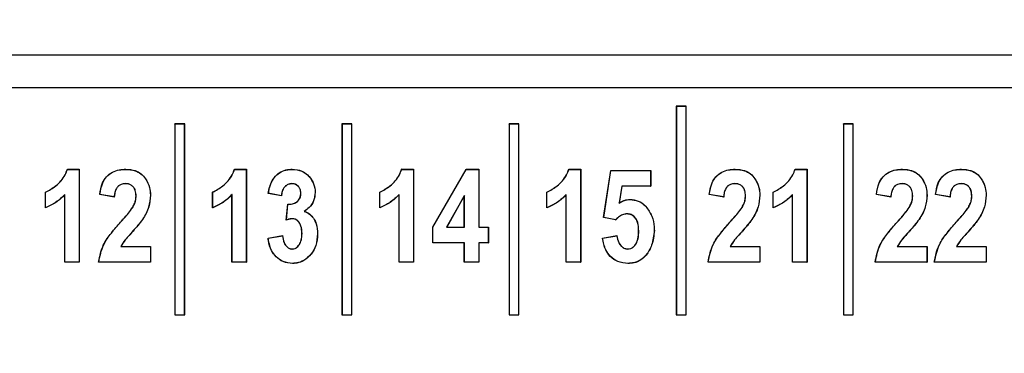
# Paper-space layout 'Sheet2' of a CAD drawing. Header units: millimetres. Extents: x -8 to 412, y -20 to 277.
# Tile 16 of 40: x 80 to 86, y 180 to 182. Entities that reach past the tile are written whole.
import ezdxf

# ---------------------------------------------------------------- set-up
doc = ezdxf.new("R2010")
doc.units = ezdxf.units.MM
doc.header["$PDSIZE"] = -1
doc.styles.add('SLDTEXTSTYLE1', font='TXT', dxfattribs={"width": 0.75})
doc.dimstyles.new('SLDDIMSTYLE1', dxfattribs={"dimtxt": 2.5, "dimasz": 3, "dimexe": 0, "dimexo": 0.0625, "dimtad": 1, "dimdec": 1, "dimlfac": 5, "dimrnd": 1e-09, "dimzin": 4, "dimdsep": 46, "dimtxsty": 'SLDTEXTSTYLE1', "dimblk1": 'CLOSED', "dimblk2": 'CLOSED', "dimsah": 1, "dimcen": 0.09, "dimadec": 0, "dimazin": 1, "dimtfac": 1, "dimtofl": 0, "dimtmove": 0, "dimatfit": 3, "dimldrblk": 'CLOSED', "dimfxl": 1, "dimfrac": 2, "dimtolj": 1, "dimtzin": 12, "dimarcsym": 0})

# ---------------------------------------------------------------- blocks, each defined once
blk = doc.blocks.new('_Closed')
at = {"color": 0, "linetype": 'ByBlock', "lineweight": -2}
for p, q in [((-1, 0.166667), (0, 0)), ((-1, 0.166667), (-1, -0.166667)), ((0, 0), (-1, -0.166667)), ((0, 0), (-1, 0))]:
    blk.add_line(p, q, dxfattribs=at)
blk = doc.blocks.new('_D_26')
at = {"color": 0, "linetype": 'Continuous', "lineweight": -2}
for p, q in [((73.7695, 236.7379), (45.9028, 236.7379)), ((45.9028, 233.7379), (45.9028, 47.3379)), ((85.1498, 44.3379), (45.9028, 44.3379))]:
    blk.add_line(p, q, dxfattribs=at)
at = {"layer": 'Defpoints', "color": 0}
for p in [(73.832, 236.7379), (45.9028, 44.3379), (85.2123, 44.3379)]:
    blk.add_point(p, dxfattribs=at)
at = {"color": 0, "lineweight": -2, "xscale": 3, "yscale": 3, "zscale": 3}
for p, rotation in [((45.9028, 236.7379), 90), ((45.9028, 44.3379), 270)]:
    blk.add_blockref('_Closed', p, dxfattribs=dict(at, rotation=rotation))
at = {"color": 0, "lineweight": 18, "insert": (42.7778, 140.5379), "char_height": 2.5, "attachment_point": 2, "rotation": 90, "style": 'SLDTEXTSTYLE1'}
blk.add_mtext('\\A1;962.0', dxfattribs=at)

psp = doc.layouts.new('Sheet2')

# ---------------------------------------------------------------- linework, layer by layer
at = {"color": 7, "linetype": 'Continuous', "lineweight": 25}
for p, q in [((75.5225, 181.7163), (85.926, 181.7163)), ((85.926, 181.5166), (75.5225, 181.5166)), ((83.8524, 181.4037), (83.8519, 181.4042)), ((83.8519, 181.4042), (83.8519, 180.1366)), ((83.9119, 181.4042), (83.8519, 181.4042)), ((83.8524, 181.4037), (83.8524, 180.1372)), ((83.9114, 181.4037), (83.8524, 181.4037)), ((83.9114, 181.4037), (83.9119, 181.4042)), ((83.9114, 180.1372), (83.9114, 181.4037)), ((83.9119, 180.1366), (83.9119, 181.4042)), ((80.8044, 181.2961), (80.8039, 181.2966)), ((80.8039, 181.2966), (80.8039, 180.1366)), ((80.8639, 181.2966), (80.8039, 181.2966)), ((80.8044, 181.2961), (80.8044, 180.1372)), ((80.8634, 181.2961), (80.8044, 181.2961)), ((80.8634, 181.2961), (80.8639, 181.2966)), ((80.8634, 180.1372), (80.8634, 181.2961)), ((80.8639, 180.1366), (80.8639, 181.2966)), ((81.8204, 181.2961), (81.8199, 181.2966)), ((81.8199, 181.2966), (81.8199, 180.1366)), ((81.8799, 181.2966), (81.8199, 181.2966)), ((81.8204, 181.2961), (81.8204, 180.1372)), ((81.8794, 181.2961), (81.8204, 181.2961)), ((81.8794, 181.2961), (81.8799, 181.2966)), ((81.8794, 180.1372), (81.8794, 181.2961)), ((81.8799, 180.1366), (81.8799, 181.2966)), ((82.8364, 181.2961), (82.8359, 181.2966)), ((82.8359, 181.2966), (82.8359, 180.1366)), ((82.8959, 181.2966), (82.8359, 181.2966)), ((82.8364, 181.2961), (82.8364, 180.1372)), ((82.8954, 181.2961), (82.8364, 181.2961)), ((82.8954, 181.2961), (82.8959, 181.2966)), ((82.8954, 180.1372), (82.8954, 181.2961)), ((82.8959, 180.1366), (82.8959, 181.2966)), ((84.8684, 181.2961), (84.8679, 181.2966)), ((84.8679, 181.2966), (84.8679, 180.1366)), ((84.9279, 181.2966), (84.8679, 181.2966)), ((84.8684, 181.2961), (84.8684, 180.1372)), ((84.9274, 181.2961), (84.8684, 181.2961)), ((84.9274, 181.2961), (84.9279, 181.2966)), ((84.9274, 180.1372), (84.9274, 181.2961)), ((84.9279, 180.1366), (84.9279, 181.2966)), ((80.1508, 181.0217), (80.2232, 181.0217)), ((80.1512, 181.0211), (80.2226, 181.0211)), ((80.2226, 181.0211), (80.2232, 181.0217)), ((80.2226, 181.0211), (80.2226, 180.4572)), ((80.2232, 181.0217), (80.2232, 180.4566)), ((80.5058, 181.0211), (80.5058, 181.0217)), ((81.1668, 181.0217), (81.2392, 181.0217)), ((81.1672, 181.0211), (81.2386, 181.0211)), ((81.2386, 181.0211), (81.2392, 181.0217)), ((81.2386, 181.0211), (81.2386, 180.4572)), ((81.2392, 181.0217), (81.2392, 180.4566)), ((81.5171, 181.0211), (81.5171, 181.0217)), ((82.1828, 181.0217), (82.2552, 181.0217)), ((82.1832, 181.0211), (82.2546, 181.0211)), ((82.2546, 181.0211), (82.2552, 181.0217)), ((82.2546, 181.0211), (82.2546, 180.4572)), ((82.2552, 181.0217), (82.2552, 180.4566)), ((82.3726, 180.6691), (82.5748, 181.0217)), ((82.3731, 180.669), (82.5751, 181.0211)), ((82.5751, 181.0211), (82.5748, 181.0217)), ((82.5748, 181.0217), (82.6514, 181.0217)), ((82.5751, 181.0211), (82.6509, 181.0211)), ((82.6509, 181.0211), (82.6514, 181.0217)), ((82.6509, 181.0211), (82.6509, 180.6689)), ((82.6514, 181.0217), (82.6514, 180.6694)), ((83.1988, 181.0217), (83.2712, 181.0217)), ((83.1992, 181.0211), (83.2706, 181.0211)), ((83.2706, 181.0211), (83.2712, 181.0217)), ((83.2706, 181.0211), (83.2706, 180.4572)), ((83.2712, 181.0217), (83.2712, 180.4566)), ((83.4106, 180.7281), (83.4546, 181.0143)), ((83.4112, 180.7286), (83.4551, 181.0138)), ((83.4551, 181.0138), (83.4546, 181.0143)), ((83.4546, 181.0143), (83.6968, 181.0143)), ((83.4551, 181.0138), (83.6963, 181.0138)), ((83.6963, 181.0138), (83.6968, 181.0143)), ((83.6963, 181.0138), (83.6963, 180.9195)), ((83.6968, 181.0143), (83.6968, 180.9189)), ((84.2102, 181.0211), (84.2102, 181.0217)), ((84.5744, 181.0217), (84.6467, 181.0217)), ((84.5748, 181.0211), (84.6462, 181.0211)), ((84.6462, 181.0211), (84.6467, 181.0217)), ((84.6462, 181.0211), (84.6462, 180.4572)), ((84.6467, 181.0217), (84.6467, 180.4566)), ((85.2262, 181.0211), (85.2262, 181.0217)), ((85.5858, 181.0211), (85.5858, 181.0217)), ((80.5038, 180.9341), (80.5038, 180.9336)), ((81.5146, 180.9341), (81.5146, 180.9336)), ((84.2083, 180.9341), (84.2083, 180.9336)), ((85.2243, 180.9341), (85.2243, 180.9336)), ((85.5838, 180.9341), (85.5838, 180.9336)), ((80.0182, 180.8819), (80.0177, 180.8822)), ((80.0177, 180.7869), (80.0177, 180.8822)), ((80.0182, 180.7876), (80.0182, 180.8819)), ((80.1356, 180.8689), (80.1351, 180.8676)), ((80.1356, 180.4572), (80.1356, 180.8689)), ((81.0342, 180.8819), (81.0337, 180.8822)), ((81.0337, 180.7869), (81.0337, 180.8822)), ((81.0342, 180.7876), (81.0342, 180.8819)), ((81.1516, 180.8689), (81.1511, 180.8676)), ((81.1516, 180.4572), (81.1516, 180.8689)), ((81.3719, 180.8753), (81.3713, 180.8749)), ((81.452, 180.8602), (81.3713, 180.8749)), ((81.4515, 180.8608), (81.3719, 180.8753)), ((81.5699, 180.8761), (81.5694, 180.8761)), ((81.6569, 180.881), (81.6574, 180.881)), ((82.0502, 180.8819), (82.0497, 180.8822)), ((82.0497, 180.7869), (82.0497, 180.8822)), ((82.0502, 180.7876), (82.0502, 180.8819)), ((82.1676, 180.8689), (82.1671, 180.8676)), ((82.1676, 180.4572), (82.1676, 180.8689)), ((83.0662, 180.8819), (83.0657, 180.8822)), ((83.0657, 180.7869), (83.0657, 180.8822)), ((83.0662, 180.7876), (83.0662, 180.8819)), ((83.1836, 180.8689), (83.1831, 180.8676)), ((83.1836, 180.4572), (83.1836, 180.8689)), ((83.521, 180.9195), (83.5051, 180.8158)), ((83.5215, 180.9189), (83.5058, 180.8169)), ((83.521, 180.9195), (83.5215, 180.9189)), ((83.6963, 180.9195), (83.521, 180.9195)), ((83.6968, 180.9189), (83.5215, 180.9189)), ((83.6963, 180.9195), (83.6968, 180.9189)), ((84.4418, 180.8819), (84.4413, 180.8822)), ((84.4413, 180.7869), (84.4413, 180.8822)), ((84.4418, 180.7876), (84.4418, 180.8819)), ((84.5592, 180.8689), (84.5587, 180.8676)), ((84.5592, 180.4572), (84.5592, 180.8689)), ((80.1351, 180.4566), (80.1351, 180.8676)), ((80.436, 180.8529), (80.3479, 180.8676)), ((80.4355, 180.8535), (80.3485, 180.868)), ((80.5686, 180.859), (80.5681, 180.859)), ((80.6556, 180.8646), (80.6561, 180.8646)), ((81.1511, 180.4566), (81.1511, 180.8676)), ((81.4813, 180.7127), (81.491, 180.8089)), ((81.4819, 180.7134), (81.4914, 180.8083)), ((81.4914, 180.8083), (81.491, 180.8089)), ((81.5489, 180.8255), (81.5485, 180.8259)), ((82.1671, 180.4566), (82.1671, 180.8676)), ((82.5639, 180.8612), (82.4555, 180.6689)), ((82.5634, 180.8592), (82.4564, 180.6694)), ((82.5639, 180.8612), (82.5634, 180.8592)), ((82.5634, 180.6694), (82.5634, 180.8592)), ((82.5639, 180.6689), (82.5639, 180.8612)), ((83.1831, 180.4566), (83.1831, 180.8676)), ((83.5051, 180.8158), (83.5058, 180.8169)), ((83.57, 180.8377), (83.57, 180.8382)), ((84.1404, 180.8529), (84.0524, 180.8676)), ((84.1399, 180.8535), (84.0529, 180.868)), ((84.273, 180.859), (84.2725, 180.859)), ((84.36, 180.8646), (84.3606, 180.8646)), ((84.5587, 180.4566), (84.5587, 180.8676)), ((85.1564, 180.8529), (85.0684, 180.8676)), ((85.1559, 180.8535), (85.0689, 180.868)), ((85.289, 180.859), (85.2885, 180.859)), ((85.376, 180.8646), (85.3766, 180.8646)), ((85.516, 180.8529), (85.4279, 180.8676)), ((85.5155, 180.8535), (85.4285, 180.868)), ((85.6486, 180.859), (85.6481, 180.859)), ((85.7356, 180.8646), (85.7361, 180.8646)), ((80.548, 180.7898), (80.5475, 180.7901)), ((81.5902, 180.7655), (81.5914, 180.7656)), ((83.5533, 180.7507), (83.5533, 180.7502)), ((83.6676, 180.7945), (83.668, 180.7949)), ((84.2524, 180.7898), (84.252, 180.7901)), ((85.2684, 180.7898), (85.268, 180.7901)), ((85.628, 180.7898), (85.6275, 180.7901)), ((80.4742, 180.6996), (80.4738, 180.6999)), ((81.5189, 180.7213), (81.5189, 180.7208)), ((83.4112, 180.7286), (83.4106, 180.7281)), ((83.4837, 180.7135), (83.4106, 180.7281)), ((83.4836, 180.714), (83.4112, 180.7286)), ((84.1786, 180.6996), (84.1782, 180.6999)), ((85.1946, 180.6996), (85.1942, 180.6999)), ((85.5542, 180.6996), (85.5538, 180.6999)), ((80.5496, 180.6466), (80.5499, 180.6463)), ((81.5772, 180.6322), (81.5767, 180.6322)), ((81.6716, 180.6299), (81.6721, 180.6299)), ((82.3731, 180.669), (82.3726, 180.6691)), ((82.3726, 180.574), (82.3726, 180.6691)), ((82.3731, 180.5746), (82.3731, 180.669)), ((82.4555, 180.6689), (82.4564, 180.6694)), ((82.4555, 180.6689), (82.5639, 180.6689)), ((82.4564, 180.6694), (82.5634, 180.6694)), ((82.5639, 180.6689), (82.5634, 180.6694)), ((82.6509, 180.6689), (82.6514, 180.6694)), ((82.6509, 180.6689), (82.7096, 180.6689)), ((82.6514, 180.6694), (82.7101, 180.6694)), ((82.7096, 180.6689), (82.7101, 180.6694)), ((82.7096, 180.6689), (82.7096, 180.5746)), ((82.7101, 180.6694), (82.7101, 180.574)), ((83.6239, 180.647), (83.6234, 180.647)), ((83.7183, 180.6491), (83.7188, 180.6491)), ((84.254, 180.6466), (84.2544, 180.6463)), ((85.27, 180.6466), (85.2704, 180.6463)), ((85.6296, 180.6466), (85.6299, 180.6463)), ((81.3713, 180.6034), (81.4593, 180.6181)), ((81.3718, 180.603), (81.4589, 180.6175)), ((81.4589, 180.6175), (81.4593, 180.6181)), ((82.3731, 180.5746), (82.3726, 180.574)), ((82.5634, 180.574), (82.3726, 180.574)), ((82.5639, 180.5746), (82.3731, 180.5746)), ((82.5639, 180.5746), (82.5634, 180.574)), ((82.5634, 180.4566), (82.5634, 180.574)), ((82.5639, 180.4572), (82.5639, 180.5746)), ((82.6509, 180.5746), (82.6509, 180.4572)), ((82.6509, 180.5746), (82.6514, 180.574)), ((82.7096, 180.5746), (82.6509, 180.5746)), ((82.6514, 180.574), (82.6514, 180.4566)), ((82.7101, 180.574), (82.6514, 180.574)), ((82.7096, 180.5746), (82.7101, 180.574)), ((83.4033, 180.6034), (83.4913, 180.6181)), ((83.4038, 180.603), (83.4909, 180.6175)), ((80.4751, 180.5515), (80.476, 180.552)), ((80.4751, 180.5515), (80.6556, 180.5515)), ((80.476, 180.552), (80.6561, 180.552)), ((80.6556, 180.5515), (80.6561, 180.552)), ((80.6556, 180.5515), (80.6556, 180.4572)), ((80.6561, 180.552), (80.6561, 180.4566)), ((81.5182, 180.5368), (81.5182, 180.5374)), ((83.5565, 180.5368), (83.5566, 180.5374)), ((84.1796, 180.5515), (84.1804, 180.552)), ((84.1796, 180.5515), (84.36, 180.5515)), ((84.1804, 180.552), (84.3606, 180.552)), ((84.36, 180.5515), (84.3606, 180.552)), ((84.36, 180.5515), (84.36, 180.4572)), ((84.3606, 180.552), (84.3606, 180.4566)), ((85.1956, 180.5515), (85.1964, 180.552)), ((85.1956, 180.5515), (85.376, 180.5515)), ((85.1964, 180.552), (85.3766, 180.552)), ((85.376, 180.5515), (85.3766, 180.552)), ((85.376, 180.5515), (85.376, 180.4572)), ((85.3766, 180.552), (85.3766, 180.4566)), ((85.5551, 180.5515), (85.556, 180.552)), ((85.5551, 180.5515), (85.7356, 180.5515)), ((85.556, 180.552), (85.7361, 180.552)), ((85.7356, 180.5515), (85.7361, 180.552)), ((85.7356, 180.5515), (85.7356, 180.4572)), ((85.7361, 180.552), (85.7361, 180.4566)), ((80.1356, 180.4572), (80.1351, 180.4566)), ((80.2232, 180.4566), (80.1351, 180.4566)), ((80.2226, 180.4572), (80.1356, 180.4572)), ((80.2226, 180.4572), (80.2232, 180.4566)), ((80.3412, 180.4572), (80.3406, 180.4566)), ((80.6561, 180.4566), (80.3406, 180.4566)), ((80.6556, 180.4572), (80.3412, 180.4572)), ((80.6556, 180.4572), (80.6561, 180.4566)), ((81.1516, 180.4572), (81.1511, 180.4566)), ((81.2392, 180.4566), (81.1511, 180.4566)), ((81.2386, 180.4572), (81.1516, 180.4572)), ((81.2386, 180.4572), (81.2392, 180.4566)), ((81.52, 180.4498), (81.52, 180.4493)), ((82.1676, 180.4572), (82.1671, 180.4566)), ((82.2552, 180.4566), (82.1671, 180.4566)), ((82.2546, 180.4572), (82.1676, 180.4572)), ((82.2546, 180.4572), (82.2552, 180.4566)), ((82.5639, 180.4572), (82.5634, 180.4566)), ((82.6514, 180.4566), (82.5634, 180.4566)), ((82.6509, 180.4572), (82.5639, 180.4572)), ((82.6509, 180.4572), (82.6514, 180.4566)), ((83.1836, 180.4572), (83.1831, 180.4566)), ((83.2712, 180.4566), (83.1831, 180.4566)), ((83.2706, 180.4572), (83.1836, 180.4572)), ((83.2706, 180.4572), (83.2712, 180.4566)), ((83.5583, 180.4498), (83.5583, 180.4493)), ((84.0456, 180.4572), (84.045, 180.4566)), ((84.3606, 180.4566), (84.045, 180.4566)), ((84.36, 180.4572), (84.0456, 180.4572)), ((84.36, 180.4572), (84.3606, 180.4566)), ((84.5592, 180.4572), (84.5587, 180.4566)), ((84.6467, 180.4566), (84.5587, 180.4566)), ((84.6462, 180.4572), (84.5592, 180.4572)), ((84.6462, 180.4572), (84.6467, 180.4566)), ((85.0616, 180.4572), (85.061, 180.4566)), ((85.3766, 180.4566), (85.061, 180.4566)), ((85.376, 180.4572), (85.0616, 180.4572)), ((85.376, 180.4572), (85.3766, 180.4566)), ((85.4212, 180.4572), (85.4206, 180.4566)), ((85.7361, 180.4566), (85.4206, 180.4566)), ((85.7356, 180.4572), (85.4212, 180.4572)), ((85.7356, 180.4572), (85.7361, 180.4566)), ((80.8044, 180.1372), (80.8039, 180.1366)), ((80.8039, 180.1366), (80.8639, 180.1366)), ((80.8044, 180.1372), (80.8634, 180.1372)), ((80.8634, 180.1372), (80.8639, 180.1366)), ((81.8204, 180.1372), (81.8199, 180.1366)), ((81.8199, 180.1366), (81.8799, 180.1366)), ((81.8204, 180.1372), (81.8794, 180.1372)), ((81.8794, 180.1372), (81.8799, 180.1366)), ((82.8364, 180.1372), (82.8359, 180.1366)), ((82.8359, 180.1366), (82.8959, 180.1366)), ((82.8364, 180.1372), (82.8954, 180.1372)), ((82.8954, 180.1372), (82.8959, 180.1366)), ((83.8524, 180.1372), (83.8519, 180.1366)), ((83.8519, 180.1366), (83.9119, 180.1366)), ((83.8524, 180.1372), (83.9114, 180.1372)), ((83.9114, 180.1372), (83.9119, 180.1366)), ((84.8684, 180.1372), (84.8679, 180.1366)), ((84.8679, 180.1366), (84.9279, 180.1366)), ((84.8684, 180.1372), (84.9274, 180.1372)), ((84.9274, 180.1372), (84.9279, 180.1366))]:
    psp.add_line(p, q, dxfattribs=at)
at = {"color": 7, "linetype": 'Continuous', "lineweight": 25, "flags": 128}
for points in [[(80.1512, 181.0211), (80.151, 181.0214), (80.1508, 181.0217)], [(81.1672, 181.0211), (81.167, 181.0214), (81.1668, 181.0217)], [(82.1832, 181.0211), (82.183, 181.0214), (82.1828, 181.0217)], [(83.1992, 181.0211), (83.199, 181.0214), (83.1988, 181.0217)], [(84.5748, 181.0211), (84.5746, 181.0214), (84.5744, 181.0217)], [(80.3485, 180.868), (80.3482, 180.8678), (80.3479, 180.8676)], [(80.4355, 180.8535), (80.4357, 180.8532), (80.436, 180.8529)], [(81.4515, 180.8608), (81.4517, 180.8606), (81.4518, 180.8604), (81.452, 180.8602)], [(84.0529, 180.868), (84.0526, 180.8678), (84.0524, 180.8676)], [(84.1399, 180.8535), (84.1401, 180.8532), (84.1404, 180.8529)], [(85.0689, 180.868), (85.0686, 180.8678), (85.0684, 180.8676)], [(85.1559, 180.8535), (85.1561, 180.8532), (85.1564, 180.8529)], [(85.4285, 180.868), (85.4282, 180.8678), (85.4279, 180.8676)], [(85.5155, 180.8535), (85.5157, 180.8532), (85.516, 180.8529)], [(80.0182, 180.7876), (80.018, 180.7872), (80.0177, 180.7869)], [(81.0342, 180.7876), (81.034, 180.7872), (81.0337, 180.7869)], [(82.0502, 180.7876), (82.05, 180.7872), (82.0497, 180.7869)], [(83.0662, 180.7876), (83.066, 180.7872), (83.0657, 180.7869)], [(84.4418, 180.7876), (84.4415, 180.7872), (84.4413, 180.7869)], [(83.4836, 180.714), (83.4836, 180.7138), (83.4837, 180.7135)], [(81.3718, 180.603), (81.3715, 180.6032), (81.3713, 180.6034)], [(83.4038, 180.603), (83.4035, 180.6032), (83.4033, 180.6034)], [(83.4909, 180.6175), (83.491, 180.6177), (83.4912, 180.6179), (83.4913, 180.6181)]]:
    psp.add_lwpolyline(points, dxfattribs=at)
at = {"color": 7, "linetype": 'Continuous', "lineweight": 25}
psp.add_arc((82.2282, 180.1276), 0.9488, 141.86667, 141.92571, dxfattribs=at)
for points, knots in [([(80.0177, 180.8822), (80.039, 180.8939), (80.0861, 180.9199), (80.1316, 180.9713), (80.1465, 181.0103), (80.1508, 181.0217)], [0, 0, 0, 0, 0.367853, 0.815992, 1, 1, 1, 1]), ([(80.0182, 180.8819), (80.0395, 180.8936), (80.0866, 180.9196), (80.132, 180.971), (80.1469, 181.0098), (80.1512, 181.0211)], [0, 0, 0, 0, 0.368415, 0.816262, 1, 1, 1, 1]), ([(80.3479, 180.8676), (80.3517, 180.8917), (80.3579, 180.9308), (80.3868, 180.9781), (80.423, 181.0055), (80.4643, 181.0198), (80.4923, 181.021), (80.5058, 181.0217)], [0, 0, 0, 0, 0.294441, 0.47683, 0.660067, 0.835618, 1, 1, 1, 1]), ([(80.3485, 180.868), (80.3523, 180.8921), (80.3585, 180.9311), (80.3876, 180.9782), (80.4237, 181.0053), (80.4648, 181.0193), (80.4925, 181.0205), (80.5058, 181.0211)], [0, 0, 0, 0, 0.296022, 0.47834, 0.661467, 0.837573, 1, 1, 1, 1]), ([(80.5058, 181.0217), (80.525, 181.0204), (80.558, 181.0181), (80.6001, 180.9957), (80.6311, 180.96), (80.6526, 180.915), (80.655, 180.88), (80.6561, 180.8646)], [0, 0, 0, 0, 0.23468, 0.402497, 0.570432, 0.810637, 1, 1, 1, 1]), ([(80.5058, 181.0211), (80.525, 181.0199), (80.5578, 181.0176), (80.5997, 180.9953), (80.6306, 180.9597), (80.6521, 180.9149), (80.6545, 180.88), (80.6556, 180.8646)], [0, 0, 0, 0, 0.23471, 0.40237, 0.57015, 0.810471, 1, 1, 1, 1]), ([(81.0337, 180.8822), (81.055, 180.8939), (81.1021, 180.9199), (81.1476, 180.9713), (81.1625, 181.0103), (81.1668, 181.0217)], [0, 0, 0, 0, 0.367853, 0.815992, 1, 1, 1, 1]), ([(81.0342, 180.8819), (81.0555, 180.8936), (81.1026, 180.9196), (81.148, 180.971), (81.1629, 181.0098), (81.1672, 181.0211)], [0, 0, 0, 0, 0.368415, 0.816262, 1, 1, 1, 1]), ([(81.3713, 180.8749), (81.377, 180.9013), (81.386, 180.9421), (81.4196, 180.9883), (81.4568, 181.0125), (81.4911, 181.0208), (81.5112, 181.0215), (81.5171, 181.0217)], [0, 0, 0, 0, 0.350849, 0.54292, 0.735692, 0.922384, 1, 1, 1, 1]), ([(81.3719, 180.8753), (81.3789, 180.9064), (81.3891, 180.9516), (81.4302, 180.9964), (81.4686, 181.0164), (81.499, 181.0207), (81.5151, 181.0211), (81.5171, 181.0211)], [0, 0, 0, 0, 0.4122098, 0.5990314, 0.7858532, 0.9739376, 1, 1, 1, 1]), ([(81.5171, 181.0217), (81.5374, 181.0198), (81.5716, 181.0167), (81.6152, 180.9866), (81.6446, 180.9465), (81.6568, 180.9074), (81.6573, 180.8854), (81.6574, 180.881)], [0, 0, 0, 0, 0.2721, 0.459164, 0.700368, 0.939474, 1, 1, 1, 1]), ([(81.5171, 181.0211), (81.5373, 181.0193), (81.5714, 181.0163), (81.6148, 180.9862), (81.6441, 180.9462), (81.6562, 180.9073), (81.6568, 180.8854), (81.6569, 180.881)], [0, 0, 0, 0, 0.271992, 0.45895, 0.700287, 0.939534, 1, 1, 1, 1]), ([(82.0497, 180.8822), (82.071, 180.8939), (82.1181, 180.9199), (82.1636, 180.9713), (82.1785, 181.0103), (82.1828, 181.0217)], [0, 0, 0, 0, 0.367853, 0.815992, 1, 1, 1, 1]), ([(82.0502, 180.8819), (82.0715, 180.8936), (82.1186, 180.9196), (82.164, 180.971), (82.1789, 181.0098), (82.1832, 181.0211)], [0, 0, 0, 0, 0.368415, 0.816262, 1, 1, 1, 1]), ([(83.0657, 180.8822), (83.087, 180.8939), (83.1341, 180.9199), (83.1796, 180.9713), (83.1945, 181.0103), (83.1988, 181.0217)], [0, 0, 0, 0, 0.367853, 0.815992, 1, 1, 1, 1]), ([(83.0662, 180.8819), (83.0875, 180.8936), (83.1346, 180.9196), (83.18, 180.971), (83.1949, 181.0098), (83.1992, 181.0211)], [0, 0, 0, 0, 0.368415, 0.816262, 1, 1, 1, 1]), ([(84.0524, 180.8676), (84.0562, 180.8917), (84.0623, 180.9308), (84.0913, 180.9781), (84.1274, 181.0055), (84.1687, 181.0198), (84.1967, 181.021), (84.2102, 181.0217)], [0, 0, 0, 0, 0.294441, 0.47683, 0.660067, 0.835618, 1, 1, 1, 1]), ([(84.0529, 180.868), (84.0568, 180.8921), (84.063, 180.9311), (84.0921, 180.9782), (84.1282, 181.0053), (84.1692, 181.0193), (84.1969, 181.0205), (84.2102, 181.0211)], [0, 0, 0, 0, 0.296022, 0.47834, 0.661467, 0.837573, 1, 1, 1, 1]), ([(84.2102, 181.0217), (84.2295, 181.0204), (84.2624, 181.0181), (84.3045, 180.9957), (84.3355, 180.96), (84.3571, 180.915), (84.3595, 180.88), (84.3606, 180.8646)], [0, 0, 0, 0, 0.23468, 0.402497, 0.570432, 0.810637, 1, 1, 1, 1]), ([(84.2102, 181.0211), (84.2294, 181.0199), (84.2622, 181.0176), (84.3042, 180.9953), (84.335, 180.9597), (84.3565, 180.9149), (84.359, 180.88), (84.36, 180.8646)], [0, 0, 0, 0, 0.23471, 0.40237, 0.57015, 0.810471, 1, 1, 1, 1]), ([(84.4413, 180.8822), (84.4625, 180.8939), (84.5097, 180.9199), (84.5552, 180.9713), (84.5701, 181.0103), (84.5744, 181.0217)], [0, 0, 0, 0, 0.367853, 0.815992, 1, 1, 1, 1]), ([(84.4418, 180.8819), (84.463, 180.8936), (84.5101, 180.9196), (84.5555, 180.971), (84.5704, 181.0098), (84.5748, 181.0211)], [0, 0, 0, 0, 0.368415, 0.816262, 1, 1, 1, 1]), ([(85.0684, 180.8676), (85.0722, 180.8917), (85.0783, 180.9308), (85.1073, 180.9781), (85.1434, 181.0055), (85.1847, 181.0198), (85.2127, 181.021), (85.2262, 181.0217)], [0, 0, 0, 0, 0.2944414, 0.4768302, 0.6600669, 0.8356179, 1, 1, 1, 1]), ([(85.0689, 180.868), (85.0728, 180.8921), (85.079, 180.9311), (85.1081, 180.9782), (85.1442, 181.0053), (85.1852, 181.0193), (85.2129, 181.0205), (85.2262, 181.0211)], [0, 0, 0, 0, 0.296022, 0.47834, 0.661467, 0.837573, 1, 1, 1, 1]), ([(85.2262, 181.0217), (85.2455, 181.0204), (85.2784, 181.0181), (85.3205, 180.9957), (85.3515, 180.96), (85.3731, 180.915), (85.3755, 180.88), (85.3766, 180.8646)], [0, 0, 0, 0, 0.23468, 0.402497, 0.570432, 0.810637, 1, 1, 1, 1]), ([(85.2262, 181.0211), (85.2454, 181.0199), (85.2782, 181.0176), (85.3202, 180.9953), (85.351, 180.9597), (85.3725, 180.9149), (85.375, 180.88), (85.376, 180.8646)], [0, 0, 0, 0, 0.23471, 0.40237, 0.57015, 0.810471, 1, 1, 1, 1]), ([(85.4279, 180.8676), (85.4317, 180.8917), (85.4379, 180.9308), (85.4668, 180.9781), (85.503, 181.0055), (85.5443, 181.0198), (85.5723, 181.021), (85.5858, 181.0217)], [0, 0, 0, 0, 0.294441, 0.47683, 0.660067, 0.835618, 1, 1, 1, 1]), ([(85.4285, 180.868), (85.4323, 180.8921), (85.4385, 180.9311), (85.4676, 180.9782), (85.5037, 181.0053), (85.5448, 181.0193), (85.5725, 181.0205), (85.5858, 181.0211)], [0, 0, 0, 0, 0.296022, 0.47834, 0.661467, 0.837573, 1, 1, 1, 1]), ([(85.5858, 181.0217), (85.605, 181.0204), (85.638, 181.0181), (85.6801, 180.9957), (85.7111, 180.96), (85.7326, 180.915), (85.735, 180.88), (85.7361, 180.8646)], [0, 0, 0, 0, 0.23468, 0.402497, 0.570432, 0.810637, 1, 1, 1, 1]), ([(85.5858, 181.0211), (85.605, 181.0199), (85.6378, 181.0176), (85.6797, 180.9953), (85.7106, 180.9597), (85.7321, 180.9149), (85.7345, 180.88), (85.7356, 180.8646)], [0, 0, 0, 0, 0.23471, 0.40237, 0.57015, 0.810471, 1, 1, 1, 1]), ([(80.5038, 180.9341), (80.4947, 180.9334), (80.4792, 180.9323), (80.4604, 180.9207), (80.4465, 180.9036), (80.4382, 180.8803), (80.4364, 180.8623), (80.4355, 180.8535)], [0, 0, 0, 0, 0.228303, 0.385981, 0.543516, 0.777078, 1, 1, 1, 1]), ([(80.5038, 180.9336), (80.4947, 180.9329), (80.4793, 180.9317), (80.4606, 180.9202), (80.4468, 180.9032), (80.4386, 180.8798), (80.4368, 180.8618), (80.436, 180.8529)], [0, 0, 0, 0, 0.2287483, 0.3851232, 0.5413478, 0.7747204, 1, 1, 1, 1]), ([(80.5686, 180.859), (80.5679, 180.8704), (80.5669, 180.8887), (80.5554, 180.9115), (80.5404, 180.9252), (80.5224, 180.9331), (80.5099, 180.9338), (80.5038, 180.9341)], [0, 0, 0, 0, 0.30312, 0.484808, 0.667498, 0.838688, 1, 1, 1, 1]), ([(80.5681, 180.859), (80.5674, 180.8703), (80.5663, 180.8885), (80.555, 180.9112), (80.5401, 180.9247), (80.5222, 180.9326), (80.5099, 180.9333), (80.5038, 180.9336)], [0, 0, 0, 0, 0.304029, 0.485424, 0.667827, 0.83873, 1, 1, 1, 1]), ([(81.5146, 180.9341), (81.5064, 180.9332), (81.4911, 180.9313), (81.4732, 180.9175), (81.4593, 180.8982), (81.4536, 180.8782), (81.452, 180.8647), (81.4515, 180.8608)], [0, 0, 0, 0, 0.227014, 0.426437, 0.616257, 0.891174, 1, 1, 1, 1]), ([(81.5146, 180.9336), (81.5064, 180.9326), (81.4912, 180.9308), (81.4734, 180.917), (81.4596, 180.8977), (81.4541, 180.8777), (81.4524, 180.8641), (81.452, 180.8602)], [0, 0, 0, 0, 0.227523, 0.425194, 0.614086, 0.888785, 1, 1, 1, 1]), ([(81.5699, 180.8761), (81.5693, 180.8841), (81.5684, 180.8979), (81.5586, 180.9154), (81.5454, 180.927), (81.53, 180.9334), (81.5194, 180.9339), (81.5146, 180.9341)], [0, 0, 0, 0, 0.264586, 0.456483, 0.64878, 0.840906, 1, 1, 1, 1]), ([(81.5694, 180.8761), (81.5688, 180.8841), (81.5678, 180.8979), (81.5581, 180.9152), (81.545, 180.9266), (81.5297, 180.9329), (81.5193, 180.9334), (81.5146, 180.9336)], [0, 0, 0, 0, 0.267079, 0.458657, 0.650604, 0.842908, 1, 1, 1, 1]), ([(84.2083, 180.9341), (84.1991, 180.9334), (84.1837, 180.9323), (84.1648, 180.9207), (84.1509, 180.9036), (84.1426, 180.8803), (84.1408, 180.8623), (84.1399, 180.8535)], [0, 0, 0, 0, 0.228303, 0.385981, 0.543516, 0.777078, 1, 1, 1, 1]), ([(84.2083, 180.9336), (84.1991, 180.9329), (84.1837, 180.9317), (84.165, 180.9202), (84.1513, 180.9032), (84.143, 180.8798), (84.1413, 180.8618), (84.1404, 180.8529)], [0, 0, 0, 0, 0.2287483, 0.3851232, 0.5413478, 0.7747204, 1, 1, 1, 1]), ([(84.273, 180.859), (84.2724, 180.8704), (84.2713, 180.8887), (84.2599, 180.9115), (84.2448, 180.9252), (84.2268, 180.9331), (84.2143, 180.9338), (84.2083, 180.9341)], [0, 0, 0, 0, 0.30312, 0.484808, 0.667498, 0.838688, 1, 1, 1, 1]), ([(84.2725, 180.859), (84.2718, 180.8703), (84.2708, 180.8885), (84.2594, 180.9112), (84.2445, 180.9247), (84.2267, 180.9326), (84.2143, 180.9333), (84.2083, 180.9336)], [0, 0, 0, 0, 0.304029, 0.485424, 0.667827, 0.83873, 1, 1, 1, 1]), ([(85.2243, 180.9341), (85.2151, 180.9334), (85.1997, 180.9323), (85.1808, 180.9207), (85.1669, 180.9036), (85.1586, 180.8803), (85.1568, 180.8623), (85.1559, 180.8535)], [0, 0, 0, 0, 0.228303, 0.385981, 0.543516, 0.777078, 1, 1, 1, 1]), ([(85.2243, 180.9336), (85.2151, 180.9329), (85.1997, 180.9317), (85.181, 180.9202), (85.1673, 180.9032), (85.159, 180.8798), (85.1573, 180.8618), (85.1564, 180.8529)], [0, 0, 0, 0, 0.228748, 0.385123, 0.541348, 0.77472, 1, 1, 1, 1]), ([(85.289, 180.859), (85.2884, 180.8704), (85.2873, 180.8887), (85.2759, 180.9115), (85.2608, 180.9252), (85.2428, 180.9331), (85.2303, 180.9338), (85.2243, 180.9341)], [0, 0, 0, 0, 0.30312, 0.484808, 0.667498, 0.838688, 1, 1, 1, 1]), ([(85.2885, 180.859), (85.2878, 180.8703), (85.2868, 180.8885), (85.2754, 180.9112), (85.2605, 180.9247), (85.2427, 180.9326), (85.2303, 180.9333), (85.2243, 180.9336)], [0, 0, 0, 0, 0.304029, 0.485424, 0.667827, 0.83873, 1, 1, 1, 1]), ([(85.5838, 180.9341), (85.5747, 180.9334), (85.5592, 180.9323), (85.5404, 180.9207), (85.5265, 180.9036), (85.5182, 180.8803), (85.5164, 180.8623), (85.5155, 180.8535)], [0, 0, 0, 0, 0.228303, 0.385981, 0.543516, 0.777078, 1, 1, 1, 1]), ([(85.5838, 180.9336), (85.5747, 180.9329), (85.5593, 180.9317), (85.5406, 180.9202), (85.5268, 180.9032), (85.5186, 180.8798), (85.5168, 180.8618), (85.516, 180.8529)], [0, 0, 0, 0, 0.228748, 0.385123, 0.541348, 0.77472, 1, 1, 1, 1]), ([(85.6486, 180.859), (85.6479, 180.8704), (85.6469, 180.8887), (85.6354, 180.9115), (85.6204, 180.9252), (85.6024, 180.9331), (85.5899, 180.9338), (85.5838, 180.9341)], [0, 0, 0, 0, 0.30312, 0.484808, 0.667498, 0.838688, 1, 1, 1, 1]), ([(85.6481, 180.859), (85.6474, 180.8703), (85.6463, 180.8885), (85.635, 180.9112), (85.6201, 180.9247), (85.6022, 180.9326), (85.5899, 180.9333), (85.5838, 180.9336)], [0, 0, 0, 0, 0.304029, 0.485424, 0.667827, 0.83873, 1, 1, 1, 1]), ([(80.1356, 180.8689), (80.1273, 180.8602), (80.1105, 180.843), (80.0819, 180.8211), (80.0514, 180.8018), (80.0293, 180.7924), (80.0182, 180.7876)], [0, 0, 0, 0, 0.250194, 0.500719, 0.748567, 1, 1, 1, 1]), ([(81.1516, 180.8689), (81.1433, 180.8602), (81.1265, 180.843), (81.0979, 180.8211), (81.0674, 180.8018), (81.0453, 180.7924), (81.0342, 180.7876)], [0, 0, 0, 0, 0.250194, 0.500719, 0.748567, 1, 1, 1, 1]), ([(81.5485, 180.8259), (81.5538, 180.8317), (81.564, 180.8427), (81.5689, 180.8613), (81.5692, 180.8722), (81.5694, 180.8761)], [0, 0, 0, 0, 0.413913, 0.792248, 1, 1, 1, 1]), ([(81.5489, 180.8255), (81.5542, 180.8313), (81.5644, 180.8423), (81.5694, 180.8611), (81.5698, 180.8721), (81.5699, 180.8761)], [0, 0, 0, 0, 0.410408, 0.789266, 1, 1, 1, 1]), ([(81.6569, 180.881), (81.6551, 180.8635), (81.6517, 180.8295), (81.6238, 180.79), (81.6004, 180.7729), (81.5902, 180.7655)], [0, 0, 0, 0, 0.375072, 0.727592, 1, 1, 1, 1]), ([(81.6574, 180.881), (81.6556, 180.8634), (81.6521, 180.8292), (81.6244, 180.7899), (81.6013, 180.7729), (81.5914, 180.7656)], [0, 0, 0, 0, 0.3783479, 0.7336407, 1, 1, 1, 1]), ([(82.1676, 180.8689), (82.1593, 180.8602), (82.1425, 180.843), (82.1139, 180.8211), (82.0834, 180.8018), (82.0613, 180.7924), (82.0502, 180.7876)], [0, 0, 0, 0, 0.2501935, 0.5007193, 0.7485674, 1, 1, 1, 1]), ([(83.1836, 180.8689), (83.1753, 180.8602), (83.1585, 180.843), (83.1299, 180.8211), (83.0994, 180.8018), (83.0773, 180.7924), (83.0662, 180.7876)], [0, 0, 0, 0, 0.250194, 0.500719, 0.748567, 1, 1, 1, 1]), ([(84.5592, 180.8689), (84.5508, 180.8602), (84.5341, 180.843), (84.5055, 180.8211), (84.475, 180.8018), (84.4529, 180.7924), (84.4418, 180.7876)], [0, 0, 0, 0, 0.2501935, 0.5007193, 0.7485674, 1, 1, 1, 1]), ([(80.1351, 180.8676), (80.1267, 180.859), (80.1099, 180.8418), (80.0719, 180.8123), (80.0393, 180.797), (80.0177, 180.7869)], [0, 0, 0, 0, 0.250993, 0.502276, 1, 1, 1, 1]), ([(80.5475, 180.7901), (80.5521, 180.7986), (80.5601, 180.8135), (80.5669, 180.837), (80.5677, 180.8516), (80.5681, 180.859)], [0, 0, 0, 0, 0.398569, 0.694611, 1, 1, 1, 1]), ([(80.548, 180.7898), (80.5526, 180.7984), (80.5605, 180.8133), (80.5674, 180.8369), (80.5682, 180.8515), (80.5686, 180.859)], [0, 0, 0, 0, 0.39859, 0.694626, 1, 1, 1, 1]), ([(80.6556, 180.8646), (80.6534, 180.8403), (80.6488, 180.7876), (80.6085, 180.713), (80.5696, 180.6693), (80.5496, 180.6466)], [0, 0, 0, 0, 0.292828, 0.633968, 1, 1, 1, 1]), ([(80.6561, 180.8646), (80.654, 180.8403), (80.6493, 180.7875), (80.609, 180.7127), (80.5701, 180.669), (80.5499, 180.6463)], [0, 0, 0, 0, 0.292364, 0.633737, 1, 1, 1, 1]), ([(81.1511, 180.8676), (81.1427, 180.859), (81.1259, 180.8418), (81.0879, 180.8123), (81.0553, 180.797), (81.0337, 180.7869)], [0, 0, 0, 0, 0.250993, 0.502276, 1, 1, 1, 1]), ([(81.491, 180.8089), (81.4979, 180.809), (81.5143, 180.8094), (81.5344, 180.8155), (81.5452, 180.8235), (81.5485, 180.8259)], [0, 0, 0, 0, 0.342318, 0.800767, 1, 1, 1, 1]), ([(81.4914, 180.8083), (81.4983, 180.8085), (81.5146, 180.8089), (81.5348, 180.8151), (81.5456, 180.8231), (81.5489, 180.8255)], [0, 0, 0, 0, 0.337688, 0.802698, 1, 1, 1, 1]), ([(82.1671, 180.8676), (82.1587, 180.859), (82.1419, 180.8418), (82.1039, 180.8123), (82.0713, 180.797), (82.0497, 180.7869)], [0, 0, 0, 0, 0.250993, 0.502276, 1, 1, 1, 1]), ([(83.1831, 180.8676), (83.1747, 180.859), (83.1579, 180.8418), (83.1199, 180.8123), (83.0873, 180.797), (83.0657, 180.7869)], [0, 0, 0, 0, 0.250993, 0.502276, 1, 1, 1, 1]), ([(83.5051, 180.8158), (83.51, 180.8189), (83.5198, 180.8249), (83.5356, 180.8322), (83.5525, 180.8367), (83.5641, 180.8374), (83.57, 180.8377)], [0, 0, 0, 0, 0.249202, 0.498905, 0.745904, 1, 1, 1, 1]), ([(83.5058, 180.8169), (83.5107, 180.8199), (83.5206, 180.8259), (83.5414, 180.8356), (83.5586, 180.8372), (83.57, 180.8382)], [0, 0, 0, 0, 0.252712, 0.505947, 1, 1, 1, 1]), ([(83.57, 180.8382), (83.5875, 180.8365), (83.6213, 180.8331), (83.6523, 180.8109), (83.6657, 180.7972), (83.668, 180.7949)], [0, 0, 0, 0, 0.474624, 0.911091, 1, 1, 1, 1]), ([(83.57, 180.8377), (83.5875, 180.836), (83.6211, 180.8326), (83.6519, 180.8105), (83.6653, 180.7968), (83.6676, 180.7945)], [0, 0, 0, 0, 0.474468, 0.911018, 1, 1, 1, 1]), ([(84.252, 180.7901), (84.2565, 180.7986), (84.2645, 180.8135), (84.2713, 180.837), (84.2721, 180.8516), (84.2725, 180.859)], [0, 0, 0, 0, 0.398569, 0.694611, 1, 1, 1, 1]), ([(84.2524, 180.7898), (84.257, 180.7984), (84.265, 180.8133), (84.2718, 180.8369), (84.2726, 180.8515), (84.273, 180.859)], [0, 0, 0, 0, 0.39859, 0.694626, 1, 1, 1, 1]), ([(84.36, 180.8646), (84.3579, 180.8403), (84.3532, 180.7876), (84.3129, 180.713), (84.2741, 180.6693), (84.254, 180.6466)], [0, 0, 0, 0, 0.292828, 0.633968, 1, 1, 1, 1]), ([(84.3606, 180.8646), (84.3584, 180.8403), (84.3537, 180.7875), (84.3134, 180.7127), (84.2745, 180.669), (84.2544, 180.6463)], [0, 0, 0, 0, 0.292364, 0.633737, 1, 1, 1, 1]), ([(84.5587, 180.8676), (84.5503, 180.859), (84.5335, 180.8418), (84.4955, 180.8123), (84.4629, 180.797), (84.4413, 180.7869)], [0, 0, 0, 0, 0.250993, 0.502276, 1, 1, 1, 1]), ([(85.268, 180.7901), (85.2725, 180.7986), (85.2805, 180.8135), (85.2873, 180.837), (85.2881, 180.8516), (85.2885, 180.859)], [0, 0, 0, 0, 0.398569, 0.694611, 1, 1, 1, 1]), ([(85.2684, 180.7898), (85.273, 180.7984), (85.281, 180.8133), (85.2878, 180.8369), (85.2886, 180.8515), (85.289, 180.859)], [0, 0, 0, 0, 0.39859, 0.694626, 1, 1, 1, 1]), ([(85.376, 180.8646), (85.3739, 180.8403), (85.3692, 180.7876), (85.3289, 180.713), (85.2901, 180.6693), (85.27, 180.6466)], [0, 0, 0, 0, 0.292828, 0.633968, 1, 1, 1, 1]), ([(85.3766, 180.8646), (85.3744, 180.8403), (85.3697, 180.7875), (85.3294, 180.7127), (85.2905, 180.669), (85.2704, 180.6463)], [0, 0, 0, 0, 0.292364, 0.633737, 1, 1, 1, 1]), ([(85.6275, 180.7901), (85.6321, 180.7986), (85.6401, 180.8135), (85.6469, 180.837), (85.6477, 180.8516), (85.6481, 180.859)], [0, 0, 0, 0, 0.398569, 0.694611, 1, 1, 1, 1]), ([(85.628, 180.7898), (85.6326, 180.7984), (85.6405, 180.8133), (85.6474, 180.8369), (85.6482, 180.8515), (85.6486, 180.859)], [0, 0, 0, 0, 0.39859, 0.694626, 1, 1, 1, 1]), ([(85.7356, 180.8646), (85.7334, 180.8403), (85.7288, 180.7876), (85.6885, 180.713), (85.6496, 180.6693), (85.6296, 180.6466)], [0, 0, 0, 0, 0.292828, 0.633968, 1, 1, 1, 1]), ([(85.7361, 180.8646), (85.734, 180.8403), (85.7293, 180.7875), (85.689, 180.7127), (85.6501, 180.669), (85.6299, 180.6463)], [0, 0, 0, 0, 0.292364, 0.633737, 1, 1, 1, 1]), ([(80.4738, 180.6999), (80.4818, 180.7089), (80.4978, 180.7268), (80.5233, 180.7561), (80.5389, 180.778), (80.5475, 180.7901)], [0, 0, 0, 0, 0.308973, 0.617973, 1, 1, 1, 1]), ([(80.4742, 180.6996), (80.4822, 180.7085), (80.4982, 180.7265), (80.5237, 180.7558), (80.5393, 180.7777), (80.548, 180.7898)], [0, 0, 0, 0, 0.308698, 0.617423, 1, 1, 1, 1]), ([(81.5902, 180.7655), (81.6016, 180.7608), (81.6239, 180.7516), (81.6481, 180.7235), (81.6682, 180.6834), (81.6703, 180.6504), (81.6716, 180.6299)], [0, 0, 0, 0, 0.2155407, 0.4208153, 0.6406481, 1, 1, 1, 1]), ([(81.5914, 180.7656), (81.6028, 180.7608), (81.6247, 180.7516), (81.6487, 180.7236), (81.6687, 180.6836), (81.6708, 180.6504), (81.6721, 180.6299)], [0, 0, 0, 0, 0.216416, 0.416936, 0.638878, 1, 1, 1, 1]), ([(83.5533, 180.7507), (83.5437, 180.7496), (83.5245, 180.7475), (83.5008, 180.7327), (83.4889, 180.7198), (83.4836, 180.714)], [0, 0, 0, 0, 0.353359, 0.707539, 1, 1, 1, 1]), ([(83.5533, 180.7502), (83.5438, 180.7491), (83.5247, 180.747), (83.5011, 180.7322), (83.4892, 180.7193), (83.4837, 180.7135)], [0, 0, 0, 0, 0.3515831, 0.7039821, 1, 1, 1, 1]), ([(83.6239, 180.647), (83.6232, 180.6644), (83.6222, 180.6904), (83.608, 180.7224), (83.5903, 180.7409), (83.5704, 180.7498), (83.5579, 180.7504), (83.5533, 180.7507)], [0, 0, 0, 0, 0.367493, 0.550131, 0.734025, 0.902941, 1, 1, 1, 1]), ([(83.6234, 180.647), (83.6227, 180.6643), (83.6217, 180.6902), (83.6076, 180.722), (83.59, 180.7404), (83.5703, 180.7492), (83.5579, 180.7499), (83.5533, 180.7502)], [0, 0, 0, 0, 0.368732, 0.550832, 0.734188, 0.902838, 1, 1, 1, 1]), ([(83.6676, 180.7945), (83.6811, 180.7759), (83.7077, 180.7394), (83.7172, 180.6863), (83.718, 180.6568), (83.7183, 180.6491)], [0, 0, 0, 0, 0.4340952, 0.8542677, 1, 1, 1, 1]), ([(83.668, 180.7949), (83.6816, 180.7762), (83.7083, 180.7395), (83.7177, 180.6864), (83.7186, 180.6568), (83.7188, 180.6491)], [0, 0, 0, 0, 0.4344336, 0.8547921, 1, 1, 1, 1]), ([(84.1782, 180.6999), (84.1862, 180.7089), (84.2022, 180.7268), (84.2277, 180.7561), (84.2433, 180.778), (84.252, 180.7901)], [0, 0, 0, 0, 0.308973, 0.617973, 1, 1, 1, 1]), ([(84.1786, 180.6996), (84.1866, 180.7085), (84.2026, 180.7265), (84.2281, 180.7558), (84.2438, 180.7777), (84.2524, 180.7898)], [0, 0, 0, 0, 0.308698, 0.617423, 1, 1, 1, 1]), ([(85.1942, 180.6999), (85.2022, 180.7089), (85.2182, 180.7268), (85.2437, 180.7561), (85.2593, 180.778), (85.268, 180.7901)], [0, 0, 0, 0, 0.308973, 0.617973, 1, 1, 1, 1]), ([(85.1946, 180.6996), (85.2026, 180.7085), (85.2186, 180.7265), (85.2441, 180.7558), (85.2598, 180.7777), (85.2684, 180.7898)], [0, 0, 0, 0, 0.308698, 0.617423, 1, 1, 1, 1]), ([(85.5538, 180.6999), (85.5618, 180.7089), (85.5778, 180.7268), (85.6033, 180.7561), (85.6189, 180.778), (85.6275, 180.7901)], [0, 0, 0, 0, 0.308973, 0.617973, 1, 1, 1, 1]), ([(85.5542, 180.6996), (85.5622, 180.7085), (85.5782, 180.7265), (85.6037, 180.7558), (85.6193, 180.7777), (85.628, 180.7898)], [0, 0, 0, 0, 0.308698, 0.617423, 1, 1, 1, 1]), ([(80.3406, 180.4566), (80.348, 180.4936), (80.3611, 180.5585), (80.4176, 180.6357), (80.4549, 180.6784), (80.4738, 180.6999)], [0, 0, 0, 0, 0.39516, 0.694466, 1, 1, 1, 1]), ([(80.3412, 180.4572), (80.3486, 180.4937), (80.3617, 180.5583), (80.4179, 180.6352), (80.4553, 180.678), (80.4742, 180.6996)], [0, 0, 0, 0, 0.392637, 0.693164, 1, 1, 1, 1]), ([(81.5189, 180.7208), (81.5157, 180.7207), (81.5091, 180.7204), (81.4965, 180.7177), (81.4873, 180.7147), (81.4813, 180.7127)], [0, 0, 0, 0, 0.253455, 0.507174, 1, 1, 1, 1]), ([(81.5189, 180.7213), (81.5157, 180.7212), (81.5091, 180.721), (81.4967, 180.7183), (81.4878, 180.7154), (81.4819, 180.7134)], [0, 0, 0, 0, 0.257683, 0.515644, 1, 1, 1, 1]), ([(81.5772, 180.6322), (81.5764, 180.6473), (81.575, 180.6705), (81.5615, 180.6977), (81.5479, 180.7121), (81.5332, 180.7201), (81.5237, 180.7209), (81.5189, 180.7213)], [0, 0, 0, 0, 0.381704, 0.584608, 0.757284, 0.880538, 1, 1, 1, 1]), ([(81.5767, 180.6322), (81.5759, 180.6473), (81.5745, 180.6704), (81.5606, 180.6984), (81.5456, 180.7138), (81.5303, 180.72), (81.5221, 180.7206), (81.5189, 180.7208)], [0, 0, 0, 0, 0.383279, 0.585741, 0.789816, 0.919188, 1, 1, 1, 1]), ([(84.045, 180.4566), (84.0525, 180.4936), (84.0656, 180.5585), (84.122, 180.6357), (84.1594, 180.6784), (84.1782, 180.6999)], [0, 0, 0, 0, 0.39516, 0.694466, 1, 1, 1, 1]), ([(84.0456, 180.4572), (84.053, 180.4937), (84.0661, 180.5583), (84.1224, 180.6352), (84.1597, 180.678), (84.1786, 180.6996)], [0, 0, 0, 0, 0.392637, 0.693164, 1, 1, 1, 1]), ([(85.061, 180.4566), (85.0685, 180.4936), (85.0816, 180.5585), (85.138, 180.6357), (85.1754, 180.6784), (85.1942, 180.6999)], [0, 0, 0, 0, 0.39516, 0.694466, 1, 1, 1, 1]), ([(85.0616, 180.4572), (85.069, 180.4937), (85.0821, 180.5583), (85.1384, 180.6352), (85.1757, 180.678), (85.1946, 180.6996)], [0, 0, 0, 0, 0.392637, 0.693164, 1, 1, 1, 1]), ([(85.4206, 180.4566), (85.428, 180.4936), (85.4411, 180.5585), (85.4976, 180.6357), (85.5349, 180.6784), (85.5538, 180.6999)], [0, 0, 0, 0, 0.39516, 0.694466, 1, 1, 1, 1]), ([(85.4212, 180.4572), (85.4286, 180.4937), (85.4417, 180.5583), (85.4979, 180.6352), (85.5353, 180.678), (85.5542, 180.6996)], [0, 0, 0, 0, 0.3926368, 0.6931636, 1, 1, 1, 1]), ([(80.5496, 180.6466), (80.5416, 180.6377), (80.5257, 180.6197), (80.4983, 180.5899), (80.4836, 180.5655), (80.4751, 180.5515)], [0, 0, 0, 0, 0.297382, 0.594778, 1, 1, 1, 1]), ([(80.5499, 180.6463), (80.542, 180.6373), (80.526, 180.6194), (80.4989, 180.5898), (80.4843, 180.5658), (80.476, 180.552)], [0, 0, 0, 0, 0.299837, 0.599689, 1, 1, 1, 1]), ([(81.5182, 180.5368), (81.5243, 180.5375), (81.5364, 180.539), (81.5528, 180.5512), (81.5673, 180.5717), (81.5761, 180.6002), (81.5769, 180.6218), (81.5772, 180.6322)], [0, 0, 0, 0, 0.145278, 0.29065, 0.47796, 0.748624, 1, 1, 1, 1]), ([(81.5182, 180.5374), (81.5243, 180.5381), (81.5363, 180.5395), (81.5525, 180.5517), (81.567, 180.5721), (81.5756, 180.6005), (81.5764, 180.6219), (81.5767, 180.6322)], [0, 0, 0, 0, 0.146292, 0.290369, 0.478088, 0.749769, 1, 1, 1, 1]), ([(81.6716, 180.6299), (81.6697, 180.6054), (81.6663, 180.5611), (81.6339, 180.5042), (81.5931, 180.4675), (81.552, 180.4515), (81.5287, 180.4503), (81.52, 180.4498)], [0, 0, 0, 0, 0.278792, 0.505617, 0.732607, 0.899441, 1, 1, 1, 1]), ([(81.6721, 180.6299), (81.6702, 180.6054), (81.6668, 180.561), (81.6345, 180.504), (81.5935, 180.4671), (81.5522, 180.451), (81.5288, 180.4498), (81.52, 180.4493)], [0, 0, 0, 0, 0.2779013, 0.5047297, 0.7317181, 0.8987939, 1, 1, 1, 1]), ([(83.5565, 180.5368), (83.5629, 180.5375), (83.5756, 180.5388), (83.5937, 180.5505), (83.6102, 180.5705), (83.6225, 180.6042), (83.6234, 180.6311), (83.6239, 180.647)], [0, 0, 0, 0, 0.132018, 0.264951, 0.43842, 0.668795, 1, 1, 1, 1]), ([(83.5566, 180.5374), (83.5628, 180.538), (83.5754, 180.5393), (83.5933, 180.5509), (83.6097, 180.5707), (83.622, 180.6042), (83.6229, 180.6311), (83.6234, 180.647)], [0, 0, 0, 0, 0.1312329, 0.2633739, 0.436534, 0.6664847, 1, 1, 1, 1]), ([(83.7183, 180.6491), (83.715, 180.6189), (83.7094, 180.5659), (83.6757, 180.5053), (83.6374, 180.4686), (83.5976, 180.452), (83.5705, 180.4505), (83.5583, 180.4498)], [0, 0, 0, 0, 0.318307, 0.55737, 0.714233, 0.871507, 1, 1, 1, 1]), ([(83.7188, 180.6491), (83.7156, 180.6188), (83.7099, 180.5657), (83.6761, 180.5049), (83.6377, 180.4681), (83.5977, 180.4515), (83.5705, 180.45), (83.5583, 180.4493)], [0, 0, 0, 0, 0.318138, 0.557159, 0.71417, 0.871588, 1, 1, 1, 1]), ([(84.254, 180.6466), (84.246, 180.6377), (84.2301, 180.6197), (84.2028, 180.5899), (84.188, 180.5655), (84.1796, 180.5515)], [0, 0, 0, 0, 0.297382, 0.594778, 1, 1, 1, 1]), ([(84.2544, 180.6463), (84.2464, 180.6373), (84.2305, 180.6194), (84.2034, 180.5898), (84.1888, 180.5658), (84.1804, 180.552)], [0, 0, 0, 0, 0.299837, 0.599689, 1, 1, 1, 1]), ([(85.27, 180.6466), (85.262, 180.6377), (85.2461, 180.6197), (85.2188, 180.5899), (85.204, 180.5655), (85.1956, 180.5515)], [0, 0, 0, 0, 0.297382, 0.594778, 1, 1, 1, 1]), ([(85.2704, 180.6463), (85.2624, 180.6373), (85.2465, 180.6194), (85.2194, 180.5898), (85.2048, 180.5658), (85.1964, 180.552)], [0, 0, 0, 0, 0.2998369, 0.5996887, 1, 1, 1, 1]), ([(85.6296, 180.6466), (85.6216, 180.6377), (85.6057, 180.6197), (85.5783, 180.5899), (85.5636, 180.5655), (85.5551, 180.5515)], [0, 0, 0, 0, 0.297382, 0.594778, 1, 1, 1, 1]), ([(85.6299, 180.6463), (85.622, 180.6373), (85.606, 180.6194), (85.5789, 180.5898), (85.5643, 180.5658), (85.556, 180.552)], [0, 0, 0, 0, 0.299837, 0.599689, 1, 1, 1, 1]), ([(81.52, 180.4493), (81.5003, 180.4513), (81.4632, 180.4552), (81.4191, 180.4871), (81.3868, 180.5312), (81.3747, 180.5724), (81.3718, 180.5983), (81.3713, 180.6034)], [0, 0, 0, 0, 0.247109, 0.466968, 0.667618, 0.934881, 1, 1, 1, 1]), ([(81.52, 180.4498), (81.5004, 180.4518), (81.4634, 180.4557), (81.4194, 180.4874), (81.3873, 180.5314), (81.3753, 180.5723), (81.3724, 180.5981), (81.3718, 180.603)], [0, 0, 0, 0, 0.24744, 0.467712, 0.668689, 0.936704, 1, 1, 1, 1]), ([(81.4589, 180.6175), (81.4608, 180.603), (81.4637, 180.581), (81.4791, 180.5554), (81.4951, 180.5412), (81.5097, 180.5373), (81.5169, 180.5369), (81.5182, 180.5368)], [0, 0, 0, 0, 0.394046, 0.598631, 0.804735, 0.961786, 1, 1, 1, 1]), ([(81.4593, 180.6181), (81.4612, 180.6036), (81.464, 180.5816), (81.4793, 180.556), (81.4951, 180.5418), (81.5096, 180.5379), (81.5168, 180.5374), (81.5182, 180.5374)], [0, 0, 0, 0, 0.394647, 0.59862, 0.804118, 0.959338, 1, 1, 1, 1]), ([(83.5583, 180.4493), (83.5372, 180.4513), (83.4974, 180.4551), (83.4505, 180.4884), (83.4155, 180.5378), (83.4079, 180.5785), (83.4033, 180.6034)], [0, 0, 0, 0, 0.259239, 0.490971, 0.689306, 1, 1, 1, 1]), ([(83.5583, 180.4498), (83.5373, 180.4518), (83.4976, 180.4556), (83.4509, 180.4888), (83.416, 180.5379), (83.4085, 180.5783), (83.4038, 180.603)], [0, 0, 0, 0, 0.259698, 0.4918676, 0.6905017, 1, 1, 1, 1]), ([(83.4909, 180.6175), (83.4932, 180.6031), (83.4971, 180.5801), (83.5152, 180.5555), (83.5339, 180.5401), (83.5488, 180.538), (83.5565, 180.5368)], [0, 0, 0, 0, 0.378894, 0.607063, 0.797182, 1, 1, 1, 1]), ([(83.4913, 180.6181), (83.4936, 180.6037), (83.4974, 180.5808), (83.5153, 180.556), (83.5328, 180.5418), (83.5476, 180.538), (83.5553, 180.5374), (83.5566, 180.5374)], [0, 0, 0, 0, 0.379234, 0.605615, 0.796346, 0.966166, 1, 1, 1, 1])]:
    psp.add_open_spline(points, degree=3, knots=knots, dxfattribs=at)

# ---------------------------------------------------------------- dimensions: what is measured, and where the dimension line sits
at = {"color": 7, "linetype": 'Continuous', "lineweight": 18}
dim = psp.add_linear_dim(base=(45.9028, 44.3379), p1=(73.832, 236.7379), p2=(85.2123, 44.3379), angle=90, dimstyle='SLDDIMSTYLE1', dxfattribs=at)
dim.commit()
dim.dimension.update_dxf_attribs({"geometry": '_D_26', "text_midpoint": (45.9028, 140.5379), "dimtype": 160})

doc.saveas('drawing.dxf')
